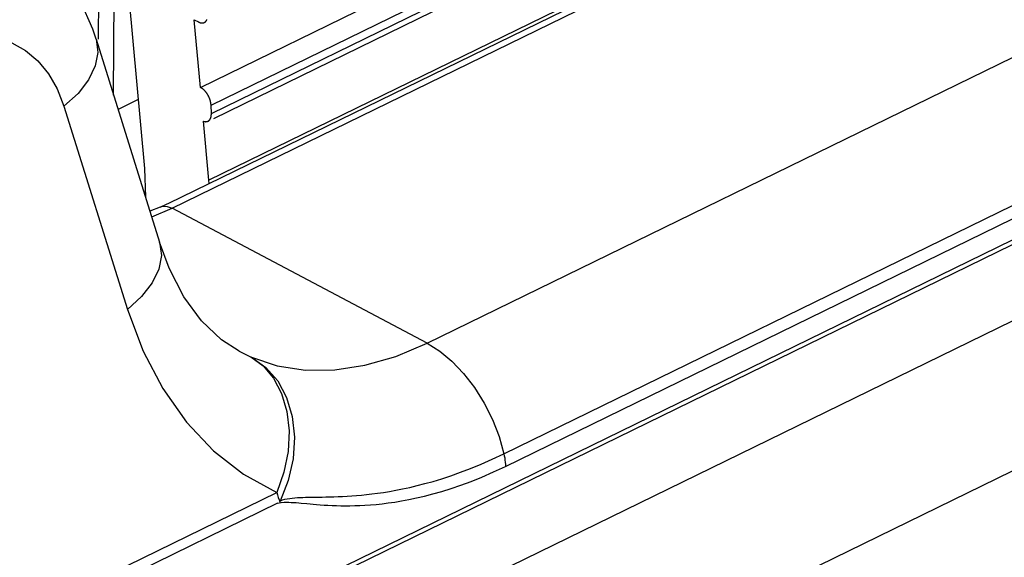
# Model space of a CAD drawing. Extents: x -840 to -217, y -121 to 557.
# Tile 137 of 145: x -310.96 to -300.7, y 480.3 to 485.9. Entities that reach past the tile are written whole.
import ezdxf

# ---------------------------------------------------------------- set-up
doc = ezdxf.new("R2010")
doc.units = 0
doc.header["$LTSCALE"] = 23.1
doc.layers.add('R912005577_AM_0', color=7, linetype='CONTINUOUS')

msp = doc.modelspace()

# ---------------------------------------------------------------- linework, layer by layer
at = {"layer": 'R912005577_AM_0', "color": 7}
for p, q in [((-342.037, 462.544), (-221.939, 521.185)), ((-341.337, 461.322), (-221.385, 519.892)), ((-342.899, 462.964), (-280.973, 493.201)), ((-342.816, 462.956), (-280.89, 493.193)), ((-309.98, 485.116), (-309.957, 489.297)), ((-310.135, 485.698), (-310.116, 489.109)), ((-309.076, 485.196), (-301.575, 488.858)), ((-308.965, 485.012), (-301.468, 488.672)), ((-308.961, 484.925), (-301.467, 488.584)), ((-308.937, 484.874), (-301.505, 488.502)), ((-309.369, 483.938), (-300.376, 488.329)), ((-309.405, 483.989), (-300.762, 488.209)), ((-301.514, 487.878), (-308.987, 484.229)), ((-309.966, 487.693), (-309.658, 484.351)), ((-306.714, 482.533), (-297.722, 486.923)), ((-309.076, 485.196), (-309.14, 485.901)), ((-309.14, 485.901), (-309.097, 485.878)), ((-305.915, 481.382), (-296.923, 485.772)), ((-310.162, 485.699), (-309.5, 483.583)), ((-305.9, 481.25), (-296.907, 485.641)), ((-309.724, 485.069), (-309.933, 484.967)), ((-310.496, 485), (-309.834, 482.884)), ((-308.961, 484.925), (-308.965, 485.012)), ((-308.987, 484.229), (-309.043, 484.844)), ((-309.658, 484.351), (-309.647, 484.053)), ((-308.985, 484.194), (-308.987, 484.229)), ((-309.495, 483.949), (-309.601, 483.906)), ((-309.583, 483.85), (-309.369, 483.938)), ((-309.495, 483.949), (-309.43, 483.981)), ((-309.429, 483.98), (-309.405, 483.989)), ((-309.421, 483.957), (-309.369, 483.938)), ((-306.714, 482.533), (-309.369, 483.938)), ((-308.671, 482.448), (-308.856, 482.567)), ((-308.671, 482.448), (-308.553, 482.39)), ((-308.542, 482.386), (-308.394, 482.281)), ((-343.045, 464.004), (-308.281, 480.978)), ((-308.273, 480.865), (-343.039, 463.889)), ((-307.949, 480.928), (-307.809, 480.93))]:
    msp.add_line(p, q, dxfattribs=at)
for points in [[(-310.162, 485.699), (-310.197, 485.802), (-310.323, 486.094), (-310.48, 486.359), (-310.667, 486.594), (-310.878, 486.798), (-311.11, 486.965), (-311.237, 487.038)], [(-311.888, 485.609), (-311.71, 485.681), (-311.535, 485.722), (-311.362, 485.733), (-311.196, 485.713), (-311.04, 485.662), (-310.896, 485.582), (-310.768, 485.473), (-310.657, 485.338)], [(-310.162, 485.699), (-310.144, 485.561), (-310.171, 485.42), (-310.241, 485.276), (-310.35, 485.134), (-310.496, 485)], [(-310.657, 485.338), (-310.567, 485.18), (-310.496, 485)], [(-309.495, 483.949), (-309.469, 483.958), (-309.421, 483.957)], [(-309.5, 483.583), (-309.482, 483.446), (-309.509, 483.305), (-309.579, 483.16), (-309.688, 483.018), (-309.834, 482.884)], [(-309.247, 483.015), (-309.401, 483.314), (-309.5, 483.583)], [(-308.856, 482.567), (-309.064, 482.764), (-309.247, 483.015)], [(-309.834, 482.884), (-309.67, 482.449), (-309.466, 482.059), (-309.221, 481.711), (-308.94, 481.413), (-308.627, 481.169), (-308.281, 480.978)], [(-308.553, 482.39), (-308.275, 482.297), (-307.981, 482.252), (-307.676, 482.254), (-307.362, 482.302), (-307.039, 482.395), (-306.714, 482.533)], [(-306.714, 482.533), (-306.584, 482.451), (-306.456, 482.344), (-306.335, 482.216), (-306.222, 482.07), (-306.121, 481.909), (-306.035, 481.738), (-305.966, 481.561), (-305.915, 481.382)], [(-308.552, 482.39), (-308.421, 482.296), (-308.314, 482.167)], [(-308.394, 482.281), (-308.271, 482.14), (-308.178, 481.967), (-308.119, 481.769), (-308.096, 481.553), (-308.111, 481.328), (-308.161, 481.104), (-308.245, 480.887)], [(-308.314, 482.167), (-308.23, 482.007), (-308.174, 481.822), (-308.152, 481.619), (-308.163, 481.406), (-308.206, 481.19), (-308.281, 480.978)], [(-307.809, 480.93), (-307.769, 480.931), (-307.728, 480.932), (-307.685, 480.933), (-307.64, 480.935), (-307.595, 480.937), (-307.548, 480.94), (-307.499, 480.943), (-307.45, 480.946), (-307.398, 480.951), (-307.345, 480.956), (-307.289, 480.963), (-307.231, 480.97), (-307.17, 480.979), (-307.106, 480.989), (-307.04, 481.001), (-306.97, 481.015), (-306.896, 481.031), (-306.819, 481.049), (-306.738, 481.07), (-306.652, 481.094), (-306.562, 481.121), (-306.468, 481.152), (-306.368, 481.188), (-306.263, 481.228), (-306.153, 481.273), (-306.037, 481.324), (-305.915, 481.382)], [(-305.915, 481.382), (-305.911, 481.359), (-305.907, 481.337), (-305.904, 481.314), (-305.901, 481.292), (-305.9, 481.271), (-305.9, 481.25)], [(-308.025, 480.867), (-307.966, 480.862), (-307.934, 480.859), (-307.901, 480.856), (-307.865, 480.853), (-307.828, 480.85), (-307.788, 480.847), (-307.747, 480.845), (-307.704, 480.843), (-307.66, 480.841), (-307.614, 480.84), (-307.567, 480.84), (-307.518, 480.84), (-307.468, 480.841), (-307.416, 480.843), (-307.362, 480.846), (-307.305, 480.849), (-307.246, 480.854), (-307.184, 480.861), (-307.119, 480.869), (-307.051, 480.878), (-306.98, 480.89), (-306.905, 480.904), (-306.826, 480.921), (-306.743, 480.94), (-306.655, 480.963), (-306.563, 480.989), (-306.466, 481.019), (-306.364, 481.054), (-306.257, 481.094), (-306.144, 481.139), (-306.025, 481.192), (-305.9, 481.25)], [(-308.281, 480.978), (-308.273, 480.952), (-308.265, 480.926), (-308.257, 480.901), (-308.25, 480.875)], [(-308.273, 480.865), (-308.235, 480.872), (-308.202, 480.877), (-308.177, 480.877), (-308.154, 480.876), (-308.129, 480.875), (-308.105, 480.874), (-308.079, 480.872), (-308.052, 480.869), (-308.025, 480.867)], [(-308.245, 480.887), (-308.221, 480.901), (-308.197, 480.91), (-308.171, 480.913), (-308.145, 480.915), (-308.119, 480.919), (-308.092, 480.923), (-308.066, 480.925), (-308.038, 480.925), (-308.01, 480.927), (-307.98, 480.928), (-307.949, 480.928)]]:
    msp.add_lwpolyline(points, dxfattribs=at)
for points in [[(-309.097, 485.878, 0), (-309.096, 485.878, 0), (-309.095, 485.877, 0), (-309.094, 485.876, 0), (-309.092, 485.876, 0), (-309.091, 485.875, 0), (-309.09, 485.875, 0), (-309.089, 485.874, 0), (-309.087, 485.874, 0), (-309.086, 485.873, 0), (-309.085, 485.873, 0), (-309.084, 485.872, 0), (-309.082, 485.872, 0), (-309.081, 485.871, 0), (-309.08, 485.871, 0), (-309.079, 485.871, 0), (-309.078, 485.87, 0), (-309.076, 485.87, 0), (-309.075, 485.87, 0), (-309.074, 485.869, 0), (-309.073, 485.869, 0), (-309.072, 485.869, 0), (-309.07, 485.868, 0), (-309.069, 485.868, 0), (-309.068, 485.868, 0), (-309.067, 485.868, 0), (-309.066, 485.868, 0), (-309.064, 485.868, 0), (-309.063, 485.868, 0), (-309.062, 485.867, 0), (-309.061, 485.867, 0), (-309.06, 485.867, 0), (-309.059, 485.867, 0), (-309.058, 485.867, 0), (-309.056, 485.867, 0), (-309.055, 485.867, 0), (-309.054, 485.867, 0), (-309.053, 485.868, 0), (-309.052, 485.868, 0), (-309.051, 485.868, 0), (-309.05, 485.868, 0), (-309.049, 485.868, 0), (-309.048, 485.868, 0), (-309.047, 485.868, 0), (-309.046, 485.869, 0), (-309.045, 485.869, 0), (-309.044, 485.869, 0), (-309.043, 485.87, 0), (-309.041, 485.87, 0), (-309.04, 485.87, 0), (-309.039, 485.871, 0), (-309.039, 485.871, 0), (-309.038, 485.871, 0), (-309.037, 485.872, 0), (-309.036, 485.872, 0), (-309.035, 485.873, 0), (-309.034, 485.873, 0), (-309.033, 485.874, 0), (-309.032, 485.874, 0), (-309.031, 485.875, 0), (-309.03, 485.875, 0), (-309.029, 485.876, 0), (-309.028, 485.876, 0), (-309.027, 485.877, 0), (-309.027, 485.878, 0), (-309.026, 485.878, 0), (-309.025, 485.879, 0), (-309.024, 485.88, 0), (-309.023, 485.88, 0), (-309.023, 485.881, 0), (-309.022, 485.882, 0), (-309.021, 485.883, 0), (-309.02, 485.883, 0), (-309.02, 485.884, 0), (-309.019, 485.885, 0), (-309.018, 485.886, 0), (-309.017, 485.887, 0), (-309.017, 485.888, 0), (-309.016, 485.888, 0), (-309.015, 485.889, 0), (-309.015, 485.89, 0), (-309.014, 485.891, 0), (-309.013, 485.892, 0), (-309.013, 485.893, 0), (-309.012, 485.894, 0), (-309.012, 485.895, 0), (-309.011, 485.896, 0), (-309.01, 485.897, 0), (-309.01, 485.898, 0), (-309.009, 485.899, 0), (-309.009, 485.901, 0), (-309.008, 485.902, 0)], [(-308.965, 485.012, 0), (-308.965, 485.013, 0), (-308.965, 485.015, 0), (-308.965, 485.017, 0), (-308.965, 485.018, 0), (-308.965, 485.02, 0), (-308.965, 485.021, 0), (-308.966, 485.023, 0), (-308.966, 485.025, 0), (-308.966, 485.026, 0), (-308.966, 485.028, 0), (-308.966, 485.03, 0), (-308.967, 485.032, 0), (-308.967, 485.033, 0), (-308.967, 485.035, 0), (-308.967, 485.037, 0), (-308.968, 485.038, 0), (-308.968, 485.04, 0), (-308.968, 485.042, 0), (-308.969, 485.044, 0), (-308.969, 485.045, 0), (-308.969, 485.047, 0), (-308.97, 485.049, 0), (-308.97, 485.051, 0), (-308.971, 485.052, 0), (-308.971, 485.054, 0), (-308.972, 485.056, 0), (-308.972, 485.057, 0), (-308.973, 485.059, 0), (-308.973, 485.061, 0), (-308.974, 485.063, 0), (-308.974, 485.064, 0), (-308.975, 485.066, 0), (-308.975, 485.068, 0), (-308.976, 485.07, 0), (-308.976, 485.071, 0), (-308.977, 485.073, 0), (-308.978, 485.075, 0), (-308.978, 485.077, 0), (-308.979, 485.078, 0), (-308.98, 485.08, 0), (-308.98, 485.082, 0), (-308.981, 485.084, 0), (-308.982, 485.085, 0), (-308.982, 485.087, 0), (-308.983, 485.089, 0), (-308.984, 485.091, 0), (-308.985, 485.092, 0), (-308.985, 485.094, 0), (-308.986, 485.096, 0), (-308.987, 485.097, 0), (-308.988, 485.099, 0), (-308.989, 485.101, 0), (-308.99, 485.103, 0), (-308.99, 485.104, 0), (-308.991, 485.106, 0), (-308.992, 485.108, 0), (-308.993, 485.109, 0), (-308.994, 485.111, 0), (-308.995, 485.113, 0), (-308.996, 485.114, 0), (-308.997, 485.116, 0), (-308.998, 485.118, 0), (-308.999, 485.119, 0), (-309, 485.121, 0), (-309, 485.122, 0), (-309.001, 485.124, 0), (-309.002, 485.126, 0), (-309.003, 485.127, 0), (-309.004, 485.129, 0), (-309.006, 485.13, 0), (-309.007, 485.132, 0), (-309.008, 485.133, 0), (-309.009, 485.135, 0), (-309.01, 485.136, 0), (-309.011, 485.138, 0), (-309.012, 485.139, 0), (-309.013, 485.141, 0), (-309.014, 485.142, 0), (-309.015, 485.144, 0), (-309.016, 485.145, 0), (-309.017, 485.147, 0), (-309.019, 485.148, 0), (-309.02, 485.149, 0), (-309.021, 485.151, 0), (-309.022, 485.152, 0), (-309.023, 485.154, 0), (-309.024, 485.155, 0), (-309.025, 485.156, 0), (-309.027, 485.158, 0), (-309.028, 485.159, 0), (-309.029, 485.16, 0), (-309.03, 485.161, 0), (-309.031, 485.163, 0), (-309.033, 485.164, 0), (-309.034, 485.165, 0), (-309.035, 485.166, 0), (-309.036, 485.168, 0), (-309.037, 485.169, 0), (-309.039, 485.17, 0), (-309.04, 485.171, 0), (-309.041, 485.172, 0), (-309.042, 485.173, 0), (-309.044, 485.174, 0), (-309.045, 485.176, 0), (-309.046, 485.177, 0), (-309.047, 485.178, 0), (-309.049, 485.179, 0), (-309.05, 485.18, 0), (-309.051, 485.181, 0), (-309.053, 485.182, 0), (-309.054, 485.183, 0), (-309.055, 485.184, 0), (-309.056, 485.185, 0), (-309.058, 485.185, 0), (-309.059, 485.186, 0), (-309.06, 485.187, 0), (-309.062, 485.188, 0), (-309.063, 485.189, 0), (-309.064, 485.19, 0), (-309.065, 485.19, 0), (-309.067, 485.191, 0), (-309.068, 485.192, 0), (-309.069, 485.193, 0), (-309.071, 485.193, 0), (-309.072, 485.194, 0), (-309.073, 485.195, 0), (-309.074, 485.195, 0), (-309.076, 485.196, 0)], [(-309.043, 484.844, 0), (-309.042, 484.843, 0), (-309.041, 484.843, 0), (-309.04, 484.843, 0), (-309.039, 484.842, 0), (-309.038, 484.842, 0), (-309.037, 484.842, 0), (-309.036, 484.841, 0), (-309.034, 484.841, 0), (-309.033, 484.841, 0), (-309.032, 484.841, 0), (-309.031, 484.841, 0), (-309.03, 484.84, 0), (-309.029, 484.84, 0), (-309.028, 484.84, 0), (-309.027, 484.84, 0), (-309.026, 484.84, 0), (-309.025, 484.84, 0), (-309.024, 484.84, 0), (-309.023, 484.84, 0), (-309.022, 484.84, 0), (-309.021, 484.839, 0), (-309.02, 484.839, 0), (-309.019, 484.839, 0), (-309.018, 484.839, 0), (-309.017, 484.84, 0), (-309.016, 484.84, 0), (-309.015, 484.84, 0), (-309.014, 484.84, 0), (-309.013, 484.84, 0), (-309.012, 484.84, 0), (-309.011, 484.84, 0), (-309.01, 484.84, 0), (-309.009, 484.84, 0), (-309.008, 484.841, 0), (-309.007, 484.841, 0), (-309.006, 484.841, 0), (-309.005, 484.841, 0), (-309.004, 484.842, 0), (-309.003, 484.842, 0), (-309.002, 484.842, 0), (-309.001, 484.842, 0), (-309, 484.843, 0), (-309, 484.843, 0), (-308.999, 484.843, 0), (-308.998, 484.844, 0), (-308.997, 484.844, 0), (-308.996, 484.845, 0), (-308.995, 484.845, 0), (-308.994, 484.846, 0), (-308.994, 484.846, 0), (-308.993, 484.846, 0), (-308.992, 484.847, 0), (-308.991, 484.847, 0), (-308.99, 484.848, 0), (-308.99, 484.849, 0), (-308.989, 484.849, 0), (-308.988, 484.85, 0), (-308.987, 484.85, 0), (-308.986, 484.851, 0), (-308.986, 484.851, 0), (-308.985, 484.852, 0), (-308.984, 484.853, 0), (-308.984, 484.853, 0), (-308.983, 484.854, 0), (-308.982, 484.855, 0), (-308.982, 484.856, 0), (-308.981, 484.856, 0), (-308.98, 484.857, 0), (-308.98, 484.858, 0), (-308.979, 484.859, 0), (-308.978, 484.859, 0), (-308.978, 484.86, 0), (-308.977, 484.861, 0), (-308.976, 484.862, 0), (-308.976, 484.863, 0), (-308.975, 484.863, 0), (-308.975, 484.864, 0), (-308.974, 484.865, 0), (-308.974, 484.866, 0), (-308.973, 484.867, 0), (-308.973, 484.868, 0), (-308.972, 484.869, 0), (-308.972, 484.87, 0), (-308.971, 484.871, 0), (-308.971, 484.872, 0), (-308.97, 484.873, 0), (-308.97, 484.874, 0), (-308.969, 484.875, 0), (-308.969, 484.876, 0), (-308.968, 484.877, 0), (-308.968, 484.878, 0), (-308.968, 484.879, 0), (-308.967, 484.88, 0), (-308.967, 484.881, 0), (-308.966, 484.882, 0), (-308.966, 484.883, 0), (-308.966, 484.885, 0), (-308.965, 484.886, 0), (-308.965, 484.887, 0), (-308.965, 484.888, 0), (-308.965, 484.889, 0), (-308.964, 484.89, 0), (-308.964, 484.892, 0), (-308.964, 484.893, 0), (-308.963, 484.894, 0), (-308.963, 484.895, 0), (-308.963, 484.896, 0), (-308.963, 484.898, 0), (-308.963, 484.899, 0), (-308.962, 484.9, 0), (-308.962, 484.902, 0), (-308.962, 484.903, 0), (-308.962, 484.904, 0), (-308.962, 484.905, 0), (-308.962, 484.907, 0), (-308.962, 484.908, 0), (-308.962, 484.909, 0), (-308.961, 484.911, 0), (-308.961, 484.912, 0), (-308.961, 484.913, 0), (-308.961, 484.915, 0), (-308.961, 484.916, 0), (-308.961, 484.918, 0), (-308.961, 484.919, 0), (-308.961, 484.92, 0), (-308.961, 484.922, 0), (-308.961, 484.923, 0), (-308.961, 484.925, 0)]]:
    msp.add_polyline3d(points, dxfattribs=at)

doc.saveas('drawing.dxf')
